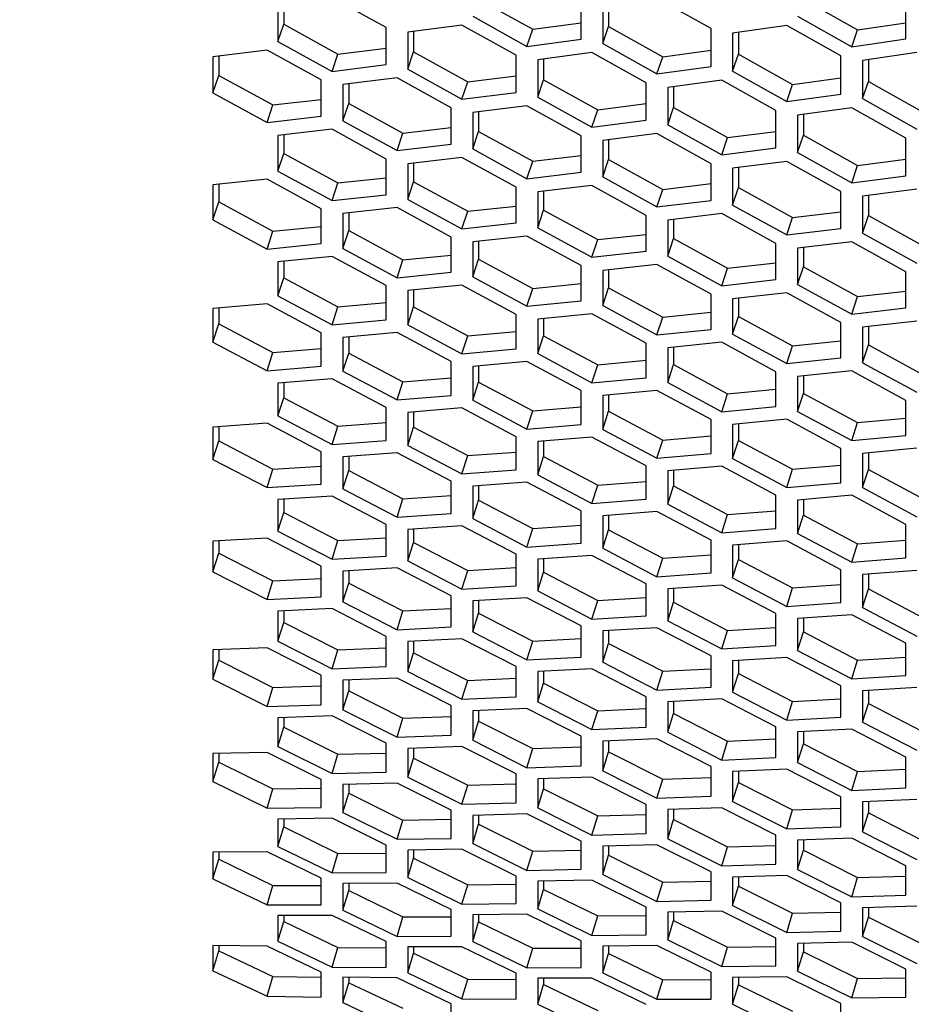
# Model space of a CAD drawing. Header units: millimetres. Extents: x 0 to 420, y 0 to 297.
# Tile 230 of 256: x 237.41 to 241.39, y 180.93 to 185.32. Entities that reach past the tile are written whole.
import ezdxf

# ---------------------------------------------------------------- set-up
doc = ezdxf.new("R2010")
doc.units = ezdxf.units.MM
doc.header["$LTSCALE"] = 23.1
doc.layers.get('0').update_dxf_attribs({"linetype": 'CONTINUOUS'})
doc.layers.add('DIM_PILOTEES', color=7, linetype='CONTINUOUS')
doc.styles.get("Standard").update_dxf_attribs({"font": 'txt', "width": 0.7})
doc.dimstyles.new('DIMSTYLE_1', dxfattribs={"dimtxt": 2.5, "dimasz": 3.5, "dimexe": 2, "dimexo": 0, "dimtad": 1, "dimdec": 0, "dimlfac": 10, "dimdsep": 46, "dimtxsty": 'Standard', "dimblk": '_FILLED', "dimblk1": '_FILLED', "dimblk2": '_FILLED', "dimcen": 0.09, "dimazin": 2, "dimtp": 1.2, "dimtm": 1.2, "dimtfac": 1, "dimtdec": 0, "dimtofl": 0, "dimtmove": 0, "dimatfit": 3, "dimldrblk": '_FILLED', "dimfxl": 0, "dimtolj": 1, "dimarcsym": 0})

# ---------------------------------------------------------------- blocks, each defined once
blk = doc.blocks.new('_FILLED')
at = {"color": 0, "linetype": 'ByBlock'}
blk.add_solid([(0, 0), (-1, 0.1429), (-1, -0.1429)], dxfattribs=at)
blk = doc.blocks.new('*D1')
at = {"layer": 'DIM_PILOTEES', "color": 2, "linetype": 'Continuous'}
for p, q in [((273.9153, 254.2086), (213.2201, 254.2086)), ((215.2201, 254.2086), (215.2201, 191.8279)), ((215.2201, 129.4471), (215.2201, 191.8279)), ((273.9407, 129.4471), (213.2201, 129.4471))]:
    blk.add_line(p, q, dxfattribs=at)
at = {"layer": 'DIM_PILOTEES', "color": 2, "linetype": 'Continuous', "xscale": 3.5, "yscale": 3.5, "zscale": 3.5}
for p, rotation in [((215.2201, 254.2086), 90), ((215.2201, 129.4471), 270)]:
    blk.add_blockref('_FILLED', p, dxfattribs=dict(at, rotation=rotation))
at = {"layer": 'DIM_PILOTEES', "color": 2, "linetype": 'Continuous', "insert": (212.0951, 191.6644), "char_height": 2.5, "width": 10.982143, "attachment_point": 2, "rotation": 90, "line_spacing_factor": 0.9}
blk.add_mtext('{\\ftxt;\\W0.0001;\\H0.0001;\\~}{\\ftxt;\\W2.9285714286;\\H2.5; }{\\ftxt;\\W0.0001;\\H0.0001;\\~}', dxfattribs=at)

msp = doc.modelspace()

# ---------------------------------------------------------------- linework, layer by layer
at = {"color": 3, "linetype": 'Continuous'}
for p, q in [((239.048, 185.2857), (238.8065, 185.4199)), ((240.4969, 185.2815), (240.2554, 185.4176)), ((241.3662, 185.2362), (241.3662, 185.4096)), ((238.565, 185.3884), (238.565, 185.2241)), ((239.9173, 185.2347), (239.9173, 185.4035)), ((240.0139, 185.3832), (240.0139, 185.2143)), ((239.4344, 185.337), (239.6758, 185.2022)), ((240.8832, 185.3373), (241.1247, 185.2008)), ((239.048, 185.1208), (239.048, 185.2857)), ((239.3861, 185.2971), (239.1446, 185.2652)), ((239.6275, 185.1625), (239.3861, 185.2971)), ((240.4969, 185.112), (240.4969, 185.2815)), ((240.8349, 185.2959), (240.5935, 185.2612)), ((241.0764, 185.1596), (240.8349, 185.2959)), ((239.1446, 185.2652), (239.1446, 185.1002)), ((239.6758, 185.2022), (239.9173, 185.2347)), ((240.5935, 185.2612), (240.5935, 185.0916)), ((241.1247, 185.2008), (241.3662, 185.2362)), ((238.565, 185.2241), (238.8065, 185.0908)), ((240.0139, 185.2143), (240.2554, 185.0792)), ((238.5167, 185.1855), (238.2752, 185.1561)), ((238.2752, 185.1561), (238.2752, 184.995)), ((238.7582, 185.0523), (238.5167, 185.1855)), ((239.6275, 184.9969), (239.6275, 185.1625)), ((239.9656, 185.1742), (239.7241, 185.1419)), ((240.2071, 185.0392), (239.9656, 185.1742)), ((241.0764, 184.9894), (241.0764, 185.1596)), ((241.4145, 185.1743), (241.173, 185.1392)), ((238.8065, 185.0908), (239.048, 185.1208)), ((239.1446, 185.1002), (239.3861, 184.9665)), ((239.7241, 185.1419), (239.7241, 184.9762)), ((240.2554, 185.0792), (240.4969, 185.112)), ((241.173, 185.1392), (241.173, 184.9689)), ((239.0963, 185.0613), (238.8548, 185.0316)), ((239.3378, 184.9278), (239.0963, 185.0613)), ((240.5935, 185.0916), (240.8349, 184.9561)), ((238.7582, 184.8907), (238.7582, 185.0523)), ((238.8548, 185.0316), (238.8548, 184.8698)), ((240.2071, 184.873), (240.2071, 185.0392)), ((240.5452, 185.0513), (240.3037, 185.0187)), ((240.3037, 185.0187), (240.3037, 184.8523)), ((240.7866, 184.916), (240.5452, 185.0513)), ((238.2752, 184.995), (238.5167, 184.8628)), ((239.3861, 184.9665), (239.6275, 184.9969)), ((239.7241, 184.9762), (239.9656, 184.8422)), ((240.8349, 184.9561), (241.0764, 184.9894)), ((241.173, 184.9689), (241.4145, 184.8331)), ((239.3378, 184.7655), (239.3378, 184.9278)), ((239.6758, 184.9372), (239.4344, 184.9071)), ((239.9173, 184.8034), (239.6758, 184.9372)), ((241.1247, 184.9284), (240.8832, 184.8954)), ((241.3662, 184.7927), (241.1247, 184.9284)), ((238.5167, 184.8628), (238.7582, 184.8907)), ((239.4344, 184.9071), (239.4344, 184.7447)), ((240.7866, 184.749), (240.7866, 184.916)), ((240.8832, 184.8954), (240.8832, 184.7284)), ((238.8548, 184.8698), (239.0963, 184.7373)), ((239.9656, 184.8422), (240.2071, 184.873)), ((240.3037, 184.8523), (240.5452, 184.7179)), ((238.8065, 184.8321), (238.565, 184.8044)), ((238.565, 184.8044), (238.565, 184.6459)), ((239.048, 184.6997), (238.8065, 184.8321)), ((239.9173, 184.6404), (239.9173, 184.8034)), ((240.2554, 184.8131), (240.0139, 184.7826)), ((240.4969, 184.6789), (240.2554, 184.8131)), ((241.3662, 184.6251), (241.3662, 184.7927)), ((239.0963, 184.7373), (239.3378, 184.7655)), ((240.0139, 184.7826), (240.0139, 184.6195)), ((240.5452, 184.7179), (240.7866, 184.749)), ((239.3861, 184.7067), (239.1446, 184.6787)), ((239.6275, 184.574), (239.3861, 184.7067)), ((239.4344, 184.7447), (239.6758, 184.6118)), ((240.8832, 184.7284), (241.1247, 184.5937)), ((239.048, 184.5406), (239.048, 184.6997)), ((239.1446, 184.6787), (239.1446, 184.5196)), ((240.4969, 184.5152), (240.4969, 184.6789)), ((240.8349, 184.6889), (240.5935, 184.6581)), ((241.0764, 184.5544), (240.8349, 184.6889)), ((238.565, 184.6459), (238.8065, 184.5145)), ((239.6758, 184.6118), (239.9173, 184.6404)), ((240.0139, 184.6195), (240.2554, 184.4863)), ((240.5935, 184.6581), (240.5935, 184.4943)), ((241.1247, 184.5937), (241.3662, 184.6251)), ((238.5167, 184.6093), (238.2752, 184.5838)), ((238.2752, 184.5838), (238.2752, 184.4285)), ((238.7582, 184.478), (238.5167, 184.6093)), ((239.6275, 184.4143), (239.6275, 184.574)), ((239.9656, 184.5813), (239.7241, 184.553)), ((240.2071, 184.4483), (239.9656, 184.5813)), ((238.8065, 184.5145), (239.048, 184.5406)), ((239.7241, 184.553), (239.7241, 184.3932)), ((241.0764, 184.39), (241.0764, 184.5544)), ((241.4145, 184.5648), (241.173, 184.5336)), ((241.173, 184.5336), (241.173, 184.3692)), ((239.1446, 184.5196), (239.3861, 184.3878)), ((240.2554, 184.4863), (240.4969, 184.5152)), ((240.5935, 184.4943), (240.8349, 184.3607)), ((238.7582, 184.3222), (238.7582, 184.478)), ((239.0963, 184.4827), (238.8548, 184.4569)), ((238.8548, 184.4569), (238.8548, 184.301)), ((239.3378, 184.3511), (239.0963, 184.4827)), ((240.2071, 184.2879), (240.2071, 184.4483)), ((240.5452, 184.456), (240.3037, 184.4273)), ((240.7866, 184.3226), (240.5452, 184.456)), ((238.2752, 184.4285), (238.5167, 184.2982)), ((239.3861, 184.3878), (239.6275, 184.4143)), ((240.3037, 184.4273), (240.3037, 184.2668)), ((239.6758, 184.3561), (239.4344, 184.33)), ((239.9173, 184.2242), (239.6758, 184.3561)), ((239.7241, 184.3932), (239.9656, 184.2611)), ((240.8349, 184.3607), (241.0764, 184.39)), ((241.173, 184.3692), (241.4145, 184.2352)), ((238.5167, 184.2982), (238.7582, 184.3222)), ((239.3378, 184.1947), (239.3378, 184.3511)), ((239.4344, 184.33), (239.4344, 184.1734)), ((240.7866, 184.1615), (240.7866, 184.3226)), ((241.1247, 184.3306), (240.8832, 184.3016)), ((241.3662, 184.1969), (241.1247, 184.3306)), ((238.8065, 184.2652), (238.565, 184.2415)), ((239.048, 184.1347), (238.8065, 184.2652)), ((238.8548, 184.301), (239.0963, 184.1703)), ((239.9656, 184.2611), (240.2071, 184.2879)), ((240.3037, 184.2668), (240.5452, 184.1344)), ((240.8832, 184.3016), (240.8832, 184.1404)), ((238.565, 184.2415), (238.565, 184.0889)), ((239.9173, 184.0671), (239.9173, 184.2242)), ((240.2554, 184.2295), (240.0139, 184.203)), ((240.4969, 184.0973), (240.2554, 184.2295)), ((239.0963, 184.1703), (239.3378, 184.1947)), ((240.0139, 184.203), (240.0139, 184.0458)), ((241.3662, 184.0351), (241.3662, 184.1969)), ((239.048, 183.9816), (239.048, 184.1347)), ((239.3861, 184.1374), (239.1446, 184.1134)), ((239.6275, 184.0067), (239.3861, 184.1374)), ((239.4344, 184.1734), (239.6758, 184.0425)), ((240.5452, 184.1344), (240.7866, 184.1615)), ((240.8832, 184.1404), (241.1247, 184.0077)), ((238.565, 184.0889), (238.8065, 183.9594)), ((239.1446, 184.1134), (239.1446, 183.9601)), ((240.4969, 183.9395), (240.4969, 184.0973)), ((240.8349, 184.103), (240.5935, 184.0761)), ((241.0764, 183.9704), (240.8349, 184.103)), ((238.5167, 184.0542), (238.2752, 184.0326)), ((238.7582, 183.9249), (238.5167, 184.0542)), ((239.6758, 184.0425), (239.9173, 184.0671)), ((240.0139, 184.0458), (240.2554, 183.9146)), ((240.5935, 184.0761), (240.5935, 183.9183)), ((238.2752, 184.0326), (238.2752, 183.8833)), ((239.6275, 183.8529), (239.6275, 184.0067)), ((239.9656, 184.0096), (239.7241, 183.9853)), ((240.2071, 183.8786), (239.9656, 184.0096)), ((241.1247, 184.0077), (241.3662, 184.0351)), ((238.8065, 183.9594), (239.048, 183.9816)), ((239.1446, 183.9601), (239.3861, 183.8304)), ((239.7241, 183.9853), (239.7241, 183.8314)), ((241.0764, 183.812), (241.0764, 183.9704)), ((241.4145, 183.9764), (241.173, 183.9492)), ((238.7582, 183.7751), (238.7582, 183.9249)), ((239.0963, 183.9252), (238.8548, 183.9034)), ((239.3378, 183.7957), (239.0963, 183.9252)), ((240.2554, 183.9146), (240.4969, 183.9395)), ((240.5935, 183.9183), (240.8349, 183.7867)), ((241.173, 183.9492), (241.173, 183.7907)), ((238.2752, 183.8833), (238.5167, 183.755)), ((238.8548, 183.9034), (238.8548, 183.7534)), ((240.2071, 183.7241), (240.2071, 183.8786)), ((240.5452, 183.8819), (240.3037, 183.8572)), ((240.7866, 183.7505), (240.5452, 183.8819)), ((239.3861, 183.8304), (239.6275, 183.8529)), ((239.7241, 183.8314), (239.9656, 183.7013)), ((240.3037, 183.8572), (240.3037, 183.7027)), ((239.3378, 183.6452), (239.3378, 183.7957)), ((239.6758, 183.7963), (239.4344, 183.7741)), ((239.9173, 183.6664), (239.6758, 183.7963)), ((240.8349, 183.7867), (241.0764, 183.812)), ((241.173, 183.7907), (241.4145, 183.6588)), ((238.5167, 183.755), (238.7582, 183.7751)), ((238.8548, 183.7534), (239.0963, 183.6249)), ((239.4344, 183.7741), (239.4344, 183.6236)), ((240.7866, 183.5954), (240.7866, 183.7505)), ((241.1247, 183.7541), (240.8832, 183.7291)), ((241.3662, 183.6224), (241.1247, 183.7541)), ((238.8065, 183.7196), (238.565, 183.6999)), ((238.565, 183.6999), (238.565, 183.5533)), ((239.048, 183.5912), (238.8065, 183.7196)), ((239.9656, 183.7013), (240.2071, 183.7241)), ((240.3037, 183.7027), (240.5452, 183.5723)), ((240.8832, 183.7291), (240.8832, 183.574)), ((239.9173, 183.5153), (239.9173, 183.6664)), ((240.2554, 183.6674), (240.0139, 183.6449)), ((240.4969, 183.5372), (240.2554, 183.6674)), ((239.0963, 183.6249), (239.3378, 183.6452)), ((239.4344, 183.6236), (239.6758, 183.4947)), ((240.0139, 183.6449), (240.0139, 183.4937)), ((241.3662, 183.4667), (241.3662, 183.6224)), ((239.048, 183.4441), (239.048, 183.5912)), ((239.3861, 183.5896), (239.1446, 183.5695)), ((239.1446, 183.5695), (239.1446, 183.4223)), ((239.6275, 183.4609), (239.3861, 183.5896)), ((240.5452, 183.5723), (240.7866, 183.5954)), ((240.8832, 183.574), (241.1247, 183.4432)), ((238.5167, 183.5206), (238.2752, 183.503)), ((238.7582, 183.3934), (238.5167, 183.5206)), ((238.565, 183.5533), (238.8065, 183.4259)), ((240.4969, 183.3855), (240.4969, 183.5372)), ((240.8349, 183.5385), (240.5935, 183.5157)), ((241.0764, 183.408), (240.8349, 183.5385)), ((238.2752, 183.503), (238.2752, 183.3597)), ((239.6758, 183.4947), (239.9173, 183.5153)), ((240.0139, 183.4937), (240.2554, 183.3645)), ((240.5935, 183.5157), (240.5935, 183.3638)), ((238.8065, 183.4259), (239.048, 183.4441)), ((239.6275, 183.3132), (239.6275, 183.4609)), ((239.9656, 183.4595), (239.7241, 183.4392)), ((239.7241, 183.4392), (239.7241, 183.2913)), ((240.2071, 183.3305), (239.9656, 183.4595)), ((241.1247, 183.4432), (241.3662, 183.4667)), ((238.7582, 183.2497), (238.7582, 183.3934)), ((239.0963, 183.3894), (238.8548, 183.3715)), ((239.3378, 183.2619), (239.0963, 183.3894)), ((239.1446, 183.4223), (239.3861, 183.2946)), ((240.2554, 183.3645), (240.4969, 183.3855)), ((241.0764, 183.2556), (241.0764, 183.408)), ((241.4145, 183.4096), (241.173, 183.3864)), ((241.173, 183.3864), (241.173, 183.234)), ((238.2752, 183.3597), (238.5167, 183.2336)), ((238.8548, 183.3715), (238.8548, 183.2276)), ((240.5935, 183.3638), (240.8349, 183.2343)), ((239.3861, 183.2946), (239.6275, 183.3132)), ((240.2071, 183.1822), (240.2071, 183.3305)), ((240.5452, 183.3295), (240.3037, 183.3088)), ((240.3037, 183.3088), (240.3037, 183.1603)), ((240.7866, 183.2001), (240.5452, 183.3295)), ((239.3378, 183.1176), (239.3378, 183.2619)), ((239.6758, 183.2582), (239.4344, 183.24)), ((239.9173, 183.1305), (239.6758, 183.2582)), ((239.7241, 183.2913), (239.9656, 183.1633)), ((240.8349, 183.2343), (241.0764, 183.2556)), ((238.5167, 183.2336), (238.7582, 183.2497)), ((238.8548, 183.2276), (239.0963, 183.1012)), ((239.4344, 183.24), (239.4344, 183.0956)), ((241.173, 183.234), (241.4145, 183.1041)), ((238.8065, 183.1958), (238.565, 183.1801)), ((238.565, 183.1801), (238.565, 183.0396)), ((239.048, 183.0696), (238.8065, 183.1958)), ((239.9656, 183.1633), (240.2071, 183.1822)), ((240.7866, 183.0512), (240.7866, 183.2001)), ((241.1247, 183.1994), (240.8832, 183.1784)), ((240.8832, 183.1784), (240.8832, 183.0293)), ((241.3662, 183.0698), (241.1247, 183.1994)), ((239.9173, 182.9855), (239.9173, 183.1305)), ((240.2554, 183.1271), (240.0139, 183.1085)), ((240.4969, 182.999), (240.2554, 183.1271)), ((240.3037, 183.1603), (240.5452, 183.032)), ((239.0963, 183.1012), (239.3378, 183.1176)), ((239.4344, 183.0956), (239.6758, 182.9688)), ((240.0139, 183.1085), (240.0139, 182.9635)), ((238.565, 183.0396), (238.8065, 182.9144)), ((239.048, 182.9286), (239.048, 183.0696)), ((239.3861, 183.0636), (239.1446, 183.0475)), ((239.1446, 183.0475), (239.1446, 182.9064)), ((239.6275, 182.937), (239.3861, 183.0636)), ((240.5452, 183.032), (240.7866, 183.0512)), ((241.3662, 182.9202), (241.3662, 183.0698)), ((238.5167, 183.0089), (238.2752, 182.9953)), ((238.2752, 182.9953), (238.2752, 182.8582)), ((238.7582, 182.8839), (238.5167, 183.0089)), ((240.4969, 182.8534), (240.4969, 182.999)), ((240.8349, 182.9959), (240.5935, 182.9771)), ((241.0764, 182.8675), (240.8349, 182.9959)), ((240.8832, 183.0293), (241.1247, 182.9007)), ((239.6758, 182.9688), (239.9173, 182.9855)), ((240.0139, 182.9635), (240.2554, 182.8364)), ((240.5935, 182.9771), (240.5935, 182.8314)), ((238.8065, 182.9144), (239.048, 182.9286)), ((239.1446, 182.9064), (239.3861, 182.7809)), ((239.6275, 182.7955), (239.6275, 182.937)), ((239.9656, 182.9313), (239.7241, 182.9149)), ((239.7241, 182.9149), (239.7241, 182.7733)), ((240.2071, 182.8045), (239.9656, 182.9313)), ((241.1247, 182.9007), (241.3662, 182.9202)), ((238.2752, 182.8582), (238.5167, 182.7342)), ((238.7582, 182.7463), (238.7582, 182.8839)), ((239.0963, 182.8756), (238.8548, 182.8616)), ((238.8548, 182.8616), (238.8548, 182.724)), ((239.3378, 182.7503), (239.0963, 182.8756)), ((241.0764, 182.7213), (241.0764, 182.8675)), ((241.4145, 182.8647), (241.173, 182.8456)), ((240.2554, 182.8364), (240.4969, 182.8534)), ((240.5935, 182.8314), (240.8349, 182.704)), ((241.173, 182.8456), (241.173, 182.6993)), ((239.3861, 182.7809), (239.6275, 182.7955)), ((239.7241, 182.7733), (239.9656, 182.6475)), ((240.2071, 182.6623), (240.2071, 182.8045)), ((240.5452, 182.7991), (240.3037, 182.7824)), ((240.3037, 182.7824), (240.3037, 182.6401)), ((240.7866, 182.6719), (240.5452, 182.7991)), ((238.5167, 182.7342), (238.7582, 182.7463)), ((239.3378, 182.6121), (239.3378, 182.7503)), ((239.6758, 182.7422), (239.4344, 182.728)), ((239.4344, 182.728), (239.4344, 182.5897)), ((239.9173, 182.6166), (239.6758, 182.7422)), ((238.8065, 182.6942), (238.565, 182.6824)), ((238.565, 182.6824), (238.565, 182.5481)), ((239.048, 182.5702), (238.8065, 182.6942)), ((238.8548, 182.724), (239.0963, 182.5997)), ((240.8349, 182.704), (241.0764, 182.7213)), ((241.173, 182.6993), (241.4145, 182.5717)), ((239.9656, 182.6475), (240.2071, 182.6623)), ((240.3037, 182.6401), (240.5452, 182.514)), ((240.7866, 182.5292), (240.7866, 182.6719)), ((241.1247, 182.6668), (240.8832, 182.6498)), ((240.8832, 182.6498), (240.8832, 182.507)), ((241.3662, 182.5393), (241.1247, 182.6668)), ((239.0963, 182.5997), (239.3378, 182.6121)), ((239.9173, 182.4779), (239.9173, 182.6166)), ((240.2554, 182.6089), (240.0139, 182.5944)), ((240.0139, 182.5944), (240.0139, 182.4555)), ((240.4969, 182.483), (240.2554, 182.6089)), ((239.048, 182.4354), (239.048, 182.5702)), ((239.3861, 182.5598), (239.1446, 182.5477)), ((239.6275, 182.4355), (239.3861, 182.5598)), ((239.4344, 182.5897), (239.6758, 182.4652)), ((238.5167, 182.5195), (238.2752, 182.5098)), ((238.2752, 182.5098), (238.2752, 182.3789)), ((238.7582, 182.3967), (238.5167, 182.5195)), ((238.565, 182.5481), (238.8065, 182.4252)), ((239.1446, 182.5477), (239.1446, 182.4129)), ((240.5452, 182.514), (240.7866, 182.5292)), ((240.8832, 182.507), (241.1247, 182.3806)), ((241.3662, 182.396), (241.3662, 182.5393)), ((239.6758, 182.4652), (239.9173, 182.4779)), ((240.4969, 182.3437), (240.4969, 182.483)), ((240.8349, 182.4756), (240.5935, 182.4608)), ((241.0764, 182.3494), (240.8349, 182.4756)), ((238.8065, 182.4252), (239.048, 182.4354)), ((239.6275, 182.3002), (239.6275, 182.4355)), ((239.9656, 182.4254), (239.7241, 182.4131)), ((240.2071, 182.3008), (239.9656, 182.4254)), ((240.0139, 182.4555), (240.2554, 182.3307)), ((240.5935, 182.4608), (240.5935, 182.3213)), ((238.2752, 182.3789), (238.5167, 182.2573)), ((238.7582, 182.2654), (238.7582, 182.3967)), ((239.0963, 182.3841), (238.8548, 182.3741)), ((239.3378, 182.2611), (239.0963, 182.3841)), ((239.1446, 182.4129), (239.3861, 182.2897)), ((239.7241, 182.4131), (239.7241, 182.2777)), ((241.1247, 182.3806), (241.3662, 182.396)), ((238.8548, 182.3741), (238.8548, 182.2427)), ((240.2554, 182.3307), (240.4969, 182.3437)), ((241.0764, 182.2095), (241.0764, 182.3494)), ((241.4145, 182.3422), (241.173, 182.3271)), ((239.3861, 182.2897), (239.6275, 182.3002)), ((240.2071, 182.165), (240.2071, 182.3008)), ((240.5452, 182.2911), (240.3037, 182.2784)), ((240.7866, 182.1662), (240.5452, 182.2911)), ((240.5935, 182.3213), (240.8349, 182.1962)), ((241.173, 182.3271), (241.173, 182.1871)), ((238.5167, 182.2573), (238.7582, 182.2654)), ((239.3378, 182.1292), (239.3378, 182.2611)), ((239.6758, 182.2487), (239.4344, 182.2384)), ((239.9173, 182.1254), (239.6758, 182.2487)), ((239.7241, 182.2777), (239.9656, 182.1542)), ((240.3037, 182.2784), (240.3037, 182.1424)), ((238.8065, 182.215), (238.565, 182.2072)), ((238.565, 182.2072), (238.565, 182.0792)), ((239.048, 182.0933), (238.8065, 182.215)), ((238.8548, 182.2427), (239.0963, 182.1208)), ((239.4344, 182.2384), (239.4344, 182.1065)), ((240.8349, 182.1962), (241.0764, 182.2095)), ((239.9656, 182.1542), (240.2071, 182.165)), ((240.7866, 182.0297), (240.7866, 182.1662)), ((241.1247, 182.1567), (240.8832, 182.1437)), ((241.3662, 182.0315), (241.1247, 182.1567)), ((241.173, 182.1871), (241.4145, 182.0618)), ((239.0963, 182.1208), (239.3378, 182.1292)), ((239.9173, 181.993), (239.9173, 182.1254)), ((240.2554, 182.1133), (240.0139, 182.1028)), ((240.4969, 181.9897), (240.2554, 182.1133)), ((240.3037, 182.1424), (240.5452, 182.0186)), ((240.8832, 182.1437), (240.8832, 182.0072)), ((238.565, 182.0792), (238.8065, 181.9586)), ((239.048, 181.9649), (239.048, 182.0933)), ((239.3861, 182.0786), (239.1446, 182.0705)), ((239.1446, 182.0705), (239.1446, 181.942)), ((239.6275, 181.9566), (239.3861, 182.0786)), ((239.4344, 182.1065), (239.6758, 181.9843)), ((240.0139, 182.1028), (240.0139, 181.9702)), ((238.5167, 182.0526), (238.2752, 182.0469)), ((238.2752, 182.0469), (238.2752, 181.9224)), ((238.7582, 181.9322), (238.5167, 182.0526)), ((240.5452, 182.0186), (240.7866, 182.0297)), ((241.3662, 181.8945), (241.3662, 182.0315)), ((239.6758, 181.9843), (239.9173, 181.993)), ((240.4969, 181.8567), (240.4969, 181.9897)), ((240.8832, 182.0072), (241.1247, 181.8831)), ((238.8065, 181.9586), (239.048, 181.9649)), ((239.1446, 181.942), (239.3861, 181.8211)), ((239.6275, 181.8277), (239.6275, 181.9566)), ((239.9656, 181.9422), (239.7241, 181.9339)), ((240.2071, 181.82), (239.9656, 181.9422)), ((240.0139, 181.9702), (240.2554, 181.8478)), ((240.8349, 181.9779), (240.5935, 181.9671)), ((240.5935, 181.9671), (240.5935, 181.834)), ((241.0764, 181.854), (240.8349, 181.9779)), ((238.2752, 181.9224), (238.5167, 181.8032)), ((238.7582, 181.8073), (238.7582, 181.9322)), ((239.0963, 181.9153), (238.8548, 181.9093)), ((238.8548, 181.9093), (238.8548, 181.7843)), ((239.3378, 181.7946), (239.0963, 181.9153)), ((239.7241, 181.9339), (239.7241, 181.8048)), ((241.1247, 181.8831), (241.3662, 181.8945)), ((240.2554, 181.8478), (240.4969, 181.8567)), ((241.0764, 181.7205), (241.0764, 181.854)), ((238.5167, 181.8032), (238.7582, 181.8073)), ((239.3861, 181.8211), (239.6275, 181.8277)), ((239.7241, 181.8048), (239.9656, 181.6837)), ((240.2071, 181.6905), (240.2071, 181.82)), ((240.5452, 181.8058), (240.3037, 181.7972)), ((240.7866, 181.6833), (240.5452, 181.8058)), ((240.5935, 181.834), (240.8349, 181.7113)), ((241.4145, 181.8425), (241.173, 181.8314)), ((241.173, 181.8314), (241.173, 181.6978)), ((238.8548, 181.7843), (239.0963, 181.6647)), ((239.3378, 181.6691), (239.3378, 181.7946)), ((239.6758, 181.7779), (239.4344, 181.7717)), ((239.4344, 181.7717), (239.4344, 181.6461)), ((239.9173, 181.657), (239.6758, 181.7779)), ((240.3037, 181.7972), (240.3037, 181.6676)), ((238.8065, 181.7586), (238.565, 181.7548)), ((238.565, 181.7548), (238.565, 181.6332)), ((239.048, 181.6393), (238.8065, 181.7586)), ((240.8349, 181.7113), (241.0764, 181.7205)), ((239.9656, 181.6837), (240.2071, 181.6905)), ((240.7866, 181.5533), (240.7866, 181.6833)), ((241.173, 181.6978), (241.4145, 181.5748)), ((238.565, 181.6332), (238.8065, 181.5151)), ((239.048, 181.5173), (239.048, 181.6393)), ((239.0963, 181.6647), (239.3378, 181.6691)), ((239.4344, 181.6461), (239.6758, 181.5263)), ((239.9173, 181.531), (239.9173, 181.657)), ((240.2554, 181.6405), (240.0139, 181.634)), ((240.0139, 181.634), (240.0139, 181.5079)), ((240.4969, 181.5193), (240.2554, 181.6405)), ((240.3037, 181.6676), (240.5452, 181.5462)), ((241.1247, 181.6694), (240.8832, 181.6605)), ((240.8832, 181.6605), (240.8832, 181.5304)), ((241.3662, 181.5466), (241.1247, 181.6694)), ((238.5167, 181.6087), (238.2752, 181.607)), ((238.2752, 181.607), (238.2752, 181.4889)), ((238.7582, 181.4908), (238.5167, 181.6087)), ((239.3861, 181.6203), (239.1446, 181.6162)), ((239.1446, 181.6162), (239.1446, 181.4942)), ((239.6275, 181.5008), (239.3861, 181.6203)), ((240.5452, 181.5462), (240.7866, 181.5533)), ((241.3662, 181.416), (241.3662, 181.5466)), ((238.8065, 181.5151), (239.048, 181.5173)), ((239.6275, 181.3782), (239.6275, 181.5008)), ((239.6758, 181.5263), (239.9173, 181.531)), ((240.0139, 181.5079), (240.2554, 181.3879)), ((240.4969, 181.3928), (240.4969, 181.5193)), ((240.8349, 181.5032), (240.5935, 181.4964)), ((240.5935, 181.4964), (240.5935, 181.3698)), ((241.0764, 181.3817), (240.8349, 181.5032)), ((240.8832, 181.5304), (241.1247, 181.4087)), ((238.2752, 181.4889), (238.5167, 181.3721)), ((238.7582, 181.3723), (238.7582, 181.4908)), ((239.0963, 181.4695), (238.8548, 181.4675)), ((238.8548, 181.4675), (238.8548, 181.3489)), ((239.3378, 181.3513), (239.0963, 181.4695)), ((239.1446, 181.4942), (239.3861, 181.3757)), ((239.9656, 181.482), (239.7241, 181.4777)), ((239.7241, 181.4777), (239.7241, 181.3551)), ((240.2071, 181.3622), (239.9656, 181.482)), ((241.1247, 181.4087), (241.3662, 181.416)), ((238.5167, 181.3721), (238.7582, 181.3723)), ((239.3861, 181.3757), (239.6275, 181.3782)), ((240.2554, 181.3879), (240.4969, 181.3928)), ((240.5935, 181.3698), (240.8349, 181.2495)), ((241.0764, 181.2546), (241.0764, 181.3817)), ((241.4145, 181.3658), (241.173, 181.3588)), ((238.8065, 181.3254), (238.565, 181.3256)), ((238.565, 181.3256), (238.565, 181.2105)), ((239.048, 181.2086), (238.8065, 181.3254)), ((238.8548, 181.3489), (239.0963, 181.2319)), ((239.3378, 181.2323), (239.3378, 181.3513)), ((239.6758, 181.3302), (239.4344, 181.328)), ((239.4344, 181.328), (239.4344, 181.2089)), ((239.9173, 181.2118), (239.6758, 181.3302)), ((239.7241, 181.3551), (239.9656, 181.2364)), ((240.2071, 181.2392), (240.2071, 181.3622)), ((240.5452, 181.3437), (240.3037, 181.3391)), ((240.3037, 181.3391), (240.3037, 181.216)), ((240.7866, 181.2236), (240.5452, 181.3437)), ((241.173, 181.3588), (241.173, 181.2316)), ((239.9656, 181.2364), (240.2071, 181.2392)), ((240.8349, 181.2495), (241.0764, 181.2546)), ((238.5167, 181.1881), (238.2752, 181.1904)), ((238.2752, 181.1904), (238.2752, 181.0788)), ((238.565, 181.2105), (238.8065, 181.0948)), ((239.048, 181.0931), (239.048, 181.2086)), ((239.0963, 181.2319), (239.3378, 181.2323)), ((239.4344, 181.2089), (239.6758, 181.0917)), ((239.9173, 181.0923), (239.9173, 181.2118)), ((240.2554, 181.191), (240.0139, 181.1885)), ((240.4969, 181.0723), (240.2554, 181.191)), ((240.3037, 181.216), (240.5452, 181.097)), ((240.7866, 181.1001), (240.7866, 181.2236)), ((241.1247, 181.2054), (240.8832, 181.2005)), ((240.8832, 181.2005), (240.8832, 181.0769)), ((241.3662, 181.085), (241.1247, 181.2054)), ((241.173, 181.2316), (241.4145, 181.1111)), ((238.7582, 181.0726), (238.5167, 181.1881)), ((239.3861, 181.1853), (239.1446, 181.1852)), ((239.1446, 181.1852), (239.1446, 181.0696)), ((239.6275, 181.0682), (239.3861, 181.1853)), ((240.0139, 181.1885), (240.0139, 181.069)), ((238.2752, 181.0788), (238.5167, 180.9645)), ((238.7582, 180.9607), (238.7582, 181.0726)), ((238.8065, 181.0948), (239.048, 181.0931)), ((239.1446, 181.0696), (239.3861, 180.9537)), ((239.6275, 180.9522), (239.6275, 181.0682)), ((239.6758, 181.0917), (239.9173, 181.0923)), ((240.0139, 181.069), (240.2554, 180.9514)), ((240.4969, 180.9523), (240.4969, 181.0723)), ((240.5452, 181.097), (240.7866, 181.1001)), ((240.8832, 181.0769), (241.1247, 180.9577)), ((241.3662, 180.961), (241.3662, 181.085)), ((239.0963, 181.047), (238.8548, 181.0491)), ((238.8548, 181.0491), (238.8548, 180.937)), ((239.3378, 180.9314), (239.0963, 181.047)), ((239.9656, 181.0451), (239.7241, 181.0448)), ((239.7241, 181.0448), (239.7241, 180.9287)), ((240.2071, 180.9278), (239.9656, 181.0451)), ((240.8349, 181.0518), (240.5935, 181.049)), ((240.5935, 181.049), (240.5935, 180.929)), ((241.0764, 180.9328), (240.8349, 181.0518)), ((238.5167, 180.9645), (238.7582, 180.9607)), ((238.8548, 180.937), (239.0963, 180.8226)), ((239.3378, 180.8189), (239.3378, 180.9314)), ((239.3861, 180.9537), (239.6275, 180.9522)), ((239.7241, 180.9287), (239.9656, 180.8126)), ((240.2554, 180.9514), (240.4969, 180.9523)), ((240.5935, 180.929), (240.8349, 180.8112)), ((241.0764, 180.8123), (241.0764, 180.9328)), ((241.1247, 180.9577), (241.3662, 180.961))]:
    msp.add_line(p, q, dxfattribs=at)
at = {"color": 7, "linetype": 'Continuous'}
for p, q in [((239.4602, 185.4133), (239.7017, 185.2787)), ((240.9091, 185.4129), (241.1506, 185.2765)), ((238.5909, 185.3918), (238.5909, 185.3012)), ((240.0398, 185.3868), (240.0398, 185.2906)), ((238.565, 185.2241), (238.5909, 185.3012)), ((238.5909, 185.3012), (238.8324, 185.1681)), ((239.6758, 185.2022), (239.7017, 185.2787)), ((239.7017, 185.2787), (239.9173, 185.3075)), ((240.0139, 185.2143), (240.0398, 185.2906)), ((240.0398, 185.2906), (240.2813, 185.1557)), ((241.1247, 185.2008), (241.1506, 185.2765)), ((241.1506, 185.2765), (241.3662, 185.3079)), ((239.1705, 185.2686), (239.1705, 185.1773)), ((240.6193, 185.2649), (240.6193, 185.1679)), ((238.8324, 185.1681), (239.048, 185.1947)), ((238.3011, 185.1592), (238.3011, 185.0729)), ((238.8065, 185.0908), (238.8324, 185.1681)), ((239.1446, 185.1002), (239.1705, 185.1773)), ((239.1705, 185.1773), (239.4119, 185.0438)), ((239.75, 185.1453), (239.75, 185.0533)), ((240.2554, 185.0792), (240.2813, 185.1557)), ((240.2813, 185.1557), (240.4969, 185.1848)), ((240.5935, 185.0916), (240.6193, 185.1679)), ((240.6193, 185.1679), (240.8608, 185.0327)), ((241.1989, 185.143), (241.1989, 185.0452)), ((238.2752, 184.995), (238.3011, 185.0729)), ((238.3011, 185.0729), (238.5426, 184.9408)), ((239.4119, 185.0438), (239.6275, 185.0707)), ((240.8608, 185.0327), (241.0764, 185.0621)), ((238.8807, 185.0347), (238.8807, 184.9477)), ((239.3861, 184.9665), (239.4119, 185.0438)), ((239.7241, 184.9762), (239.75, 185.0533)), ((239.75, 185.0533), (239.9915, 184.9195)), ((240.3296, 185.0221), (240.3296, 184.9294)), ((240.8349, 184.9561), (240.8608, 185.0327)), ((241.173, 184.9689), (241.1989, 185.0452)), ((241.1989, 185.0452), (241.4404, 184.9096)), ((238.5167, 184.8628), (238.5426, 184.9408)), ((238.5426, 184.9408), (238.7582, 184.9656)), ((238.8548, 184.8698), (238.8807, 184.9477)), ((238.8807, 184.9477), (239.1222, 184.8153)), ((239.9915, 184.9195), (240.2071, 184.9468)), ((240.3037, 184.8523), (240.3296, 184.9294)), ((240.3296, 184.9294), (240.571, 184.7952)), ((239.4602, 184.9103), (239.4602, 184.8225)), ((239.9656, 184.8422), (239.9915, 184.9195)), ((240.9091, 184.8989), (240.9091, 184.8055)), ((239.1222, 184.8153), (239.3378, 184.8404)), ((238.5909, 184.8074), (238.5909, 184.7246)), ((239.0963, 184.7373), (239.1222, 184.8153)), ((239.4344, 184.7447), (239.4602, 184.8225)), ((239.4602, 184.8225), (239.7017, 184.6898)), ((240.5452, 184.7179), (240.571, 184.7952)), ((240.571, 184.7952), (240.7866, 184.8228)), ((240.8832, 184.7284), (240.9091, 184.8055)), ((240.9091, 184.8055), (241.1506, 184.671)), ((240.0398, 184.7858), (240.0398, 184.6974)), ((238.565, 184.6459), (238.5909, 184.7246)), ((238.5909, 184.7246), (238.8324, 184.5933)), ((239.7017, 184.6898), (239.9173, 184.7151)), ((239.1705, 184.6817), (239.1705, 184.5982)), ((239.6758, 184.6118), (239.7017, 184.6898)), ((240.0139, 184.6195), (240.0398, 184.6974)), ((240.0398, 184.6974), (240.2813, 184.5643)), ((240.6193, 184.6614), (240.6193, 184.5722)), ((241.1247, 184.5937), (241.1506, 184.671)), ((241.1506, 184.671), (241.3662, 184.6988)), ((238.8324, 184.5933), (239.048, 184.6164)), ((238.3011, 184.5865), (238.3011, 184.5079)), ((238.8065, 184.5145), (238.8324, 184.5933)), ((239.1446, 184.5196), (239.1705, 184.5982)), ((239.1705, 184.5982), (239.4119, 184.4666)), ((240.2813, 184.5643), (240.4969, 184.5899)), ((240.5935, 184.4943), (240.6193, 184.5722)), ((240.6193, 184.5722), (240.8608, 184.4388)), ((239.75, 184.556), (239.75, 184.4718)), ((240.2554, 184.4863), (240.2813, 184.5643)), ((241.1989, 184.5369), (241.1989, 184.447)), ((238.2752, 184.4285), (238.3011, 184.5079)), ((238.3011, 184.5079), (238.5426, 184.3778)), ((239.4119, 184.4666), (239.6275, 184.49)), ((238.8807, 184.4596), (238.8807, 184.3803)), ((239.3861, 184.3878), (239.4119, 184.4666)), ((239.7241, 184.3932), (239.75, 184.4718)), ((239.75, 184.4718), (239.9915, 184.3399)), ((240.8608, 184.4388), (241.0764, 184.4647)), ((241.173, 184.3692), (241.1989, 184.447)), ((241.1989, 184.447), (241.4404, 184.3133)), ((238.5426, 184.3778), (238.7582, 184.399)), ((240.3296, 184.4304), (240.3296, 184.3454)), ((240.8349, 184.3607), (240.8608, 184.4388)), ((238.5167, 184.2982), (238.5426, 184.3778)), ((238.8548, 184.301), (238.8807, 184.3803)), ((238.8807, 184.3803), (239.1222, 184.2499)), ((239.9915, 184.3399), (240.2071, 184.3636)), ((239.4602, 184.3327), (239.4602, 184.2527)), ((239.9656, 184.2611), (239.9915, 184.3399)), ((240.3037, 184.2668), (240.3296, 184.3454)), ((240.3296, 184.3454), (240.571, 184.2132)), ((239.1222, 184.2499), (239.3378, 184.2714)), ((240.9091, 184.3047), (240.9091, 184.219)), ((238.5909, 184.244), (238.5909, 184.1689)), ((239.0963, 184.1703), (239.1222, 184.2499)), ((239.4344, 184.1734), (239.4602, 184.2527)), ((239.4602, 184.2527), (239.7017, 184.122)), ((240.571, 184.2132), (240.7866, 184.2372)), ((240.0398, 184.2059), (240.0398, 184.1252)), ((240.5452, 184.1344), (240.571, 184.2132)), ((240.8832, 184.1404), (240.9091, 184.219)), ((240.9091, 184.219), (241.1506, 184.0865)), ((238.565, 184.0889), (238.5909, 184.1689)), ((238.5909, 184.1689), (238.8324, 184.0397)), ((239.7017, 184.122), (239.9173, 184.1438)), ((239.1705, 184.1159), (239.1705, 184.0402)), ((239.6758, 184.0425), (239.7017, 184.122)), ((240.0139, 184.0458), (240.0398, 184.1252)), ((240.0398, 184.1252), (240.2813, 183.9941)), ((241.1506, 184.0865), (241.3662, 184.1108)), ((238.8324, 184.0397), (239.048, 184.0593)), ((240.6193, 184.079), (240.6193, 183.9976)), ((241.1247, 184.0077), (241.1506, 184.0865)), ((238.3011, 184.0349), (238.3011, 183.9641)), ((238.8065, 183.9594), (238.8324, 184.0397)), ((239.1446, 183.9601), (239.1705, 184.0402)), ((239.1705, 184.0402), (239.4119, 183.9106)), ((240.2813, 183.9941), (240.4969, 184.0162)), ((238.2752, 183.8833), (238.3011, 183.9641)), ((238.3011, 183.9641), (238.5426, 183.836)), ((239.75, 183.9879), (239.75, 183.9115)), ((240.2554, 183.9146), (240.2813, 183.9941)), ((240.5935, 183.9183), (240.6193, 183.9976)), ((240.6193, 183.9976), (240.8608, 183.8662)), ((239.4119, 183.9106), (239.6275, 183.9305)), ((241.1989, 183.9521), (241.1989, 183.8701)), ((238.8807, 183.9057), (238.8807, 183.8342)), ((239.3861, 183.8304), (239.4119, 183.9106)), ((239.7241, 183.8314), (239.75, 183.9115)), ((239.75, 183.9115), (239.9915, 183.7816)), ((240.8608, 183.8662), (241.0764, 183.8886)), ((241.173, 183.7907), (241.1989, 183.8701)), ((241.1989, 183.8701), (241.4404, 183.7383)), ((238.5167, 183.755), (238.5426, 183.836)), ((238.5426, 183.836), (238.7582, 183.8537)), ((238.8548, 183.7534), (238.8807, 183.8342)), ((238.8807, 183.8342), (239.1222, 183.7058)), ((240.3296, 183.8598), (240.3296, 183.7828)), ((240.8349, 183.7867), (240.8608, 183.8662)), ((239.9656, 183.7013), (239.9915, 183.7816)), ((239.9915, 183.7816), (240.2071, 183.8018)), ((240.3037, 183.7027), (240.3296, 183.7828)), ((240.3296, 183.7828), (240.571, 183.6525)), ((239.4602, 183.7765), (239.4602, 183.7044)), ((238.5909, 183.702), (238.5909, 183.6348)), ((239.0963, 183.6249), (239.1222, 183.7058)), ((239.1222, 183.7058), (239.3378, 183.7238)), ((239.4344, 183.6236), (239.4602, 183.7044)), ((239.4602, 183.7044), (239.7017, 183.5757)), ((240.9091, 183.7318), (240.9091, 183.654)), ((240.5452, 183.5723), (240.571, 183.6525)), ((240.571, 183.6525), (240.7866, 183.673)), ((240.8832, 183.574), (240.9091, 183.654)), ((240.9091, 183.654), (241.1506, 183.5235)), ((238.565, 183.5533), (238.5909, 183.6348)), ((238.5909, 183.6348), (238.8324, 183.5076)), ((240.0398, 183.6473), (240.0398, 183.5745)), ((239.1705, 183.5716), (239.1705, 183.5038)), ((239.6758, 183.4947), (239.7017, 183.5757)), ((239.7017, 183.5757), (239.9173, 183.5939)), ((240.0139, 183.4937), (240.0398, 183.5745)), ((240.0398, 183.5745), (240.2813, 183.4455)), ((238.8324, 183.5076), (239.048, 183.5237)), ((240.6193, 183.5181), (240.6193, 183.4446)), ((241.1247, 183.4432), (241.1506, 183.5235)), ((241.1506, 183.5235), (241.3662, 183.5442)), ((238.3011, 183.5048), (238.3011, 183.4419)), ((238.8065, 183.4259), (238.8324, 183.5076)), ((239.1446, 183.4223), (239.1705, 183.5038)), ((239.1705, 183.5038), (239.4119, 183.3763)), ((238.2752, 183.3597), (238.3011, 183.4419)), ((238.3011, 183.4419), (238.5426, 183.3159)), ((239.75, 183.4413), (239.75, 183.3728)), ((240.2554, 183.3645), (240.2813, 183.4455)), ((240.2813, 183.4455), (240.4969, 183.464)), ((240.5935, 183.3638), (240.6193, 183.4446)), ((240.6193, 183.4446), (240.8608, 183.3153)), ((239.4119, 183.3763), (239.6275, 183.3926)), ((241.1989, 183.3889), (241.1989, 183.3147)), ((238.8807, 183.3734), (238.8807, 183.3098)), ((239.3861, 183.2946), (239.4119, 183.3763)), ((239.7241, 183.2913), (239.75, 183.3728)), ((239.75, 183.3728), (239.9915, 183.245)), ((238.5167, 183.2336), (238.5426, 183.3159)), ((238.5426, 183.3159), (238.7582, 183.3301)), ((238.8548, 183.2276), (238.8807, 183.3098)), ((238.8807, 183.3098), (239.1222, 183.1835)), ((240.3296, 183.311), (240.3296, 183.2418)), ((240.8349, 183.2343), (240.8608, 183.3153)), ((240.8608, 183.3153), (241.0764, 183.3341)), ((241.173, 183.234), (241.1989, 183.3147)), ((241.1989, 183.3147), (241.4404, 183.1851)), ((239.9915, 183.245), (240.2071, 183.2616)), ((239.4602, 183.2419), (239.4602, 183.1777)), ((239.9656, 183.1633), (239.9915, 183.245)), ((240.3037, 183.1603), (240.3296, 183.2418)), ((240.3296, 183.2418), (240.571, 183.1137)), ((238.5909, 183.1817), (238.5909, 183.1224)), ((239.0963, 183.1012), (239.1222, 183.1835)), ((239.1222, 183.1835), (239.3378, 183.198)), ((239.4344, 183.0956), (239.4602, 183.1777)), ((239.4602, 183.1777), (239.7017, 183.0512)), ((240.9091, 183.1806), (240.9091, 183.1108)), ((238.565, 183.0396), (238.5909, 183.1224)), ((238.5909, 183.1224), (238.8324, 182.9974)), ((240.571, 183.1137), (240.7866, 183.1306)), ((240.0398, 183.1105), (240.0398, 183.0456)), ((240.5452, 183.032), (240.571, 183.1137)), ((240.8832, 183.0293), (240.9091, 183.1108)), ((240.9091, 183.1108), (241.1506, 182.9824)), ((239.1705, 183.0492), (239.1705, 182.9893)), ((239.6758, 182.9688), (239.7017, 183.0512)), ((239.7017, 183.0512), (239.9173, 183.0659)), ((240.0139, 182.9635), (240.0398, 183.0456)), ((240.0398, 183.0456), (240.2813, 182.9188)), ((238.3011, 182.9967), (238.3011, 182.9416)), ((238.8065, 182.9144), (238.8324, 182.9974)), ((238.8324, 182.9974), (239.048, 183.0099)), ((241.1506, 182.9824), (241.3662, 182.9996)), ((239.1446, 182.9064), (239.1705, 182.9893)), ((239.1705, 182.9893), (239.4119, 182.8639)), ((240.6193, 182.979), (240.6193, 182.9136)), ((241.1247, 182.9007), (241.1506, 182.9824)), ((238.2752, 182.8582), (238.3011, 182.9416)), ((238.3011, 182.9416), (238.5426, 182.8179)), ((239.75, 182.9167), (239.75, 182.8561)), ((240.2554, 182.8364), (240.2813, 182.9188)), ((240.2813, 182.9188), (240.4969, 182.9337)), ((240.5935, 182.8314), (240.6193, 182.9136)), ((240.6193, 182.9136), (240.8608, 182.7864)), ((238.8807, 182.8631), (238.8807, 182.8074)), ((239.3861, 182.7809), (239.4119, 182.8639)), ((239.4119, 182.8639), (239.6275, 182.8767)), ((238.5167, 182.7342), (238.5426, 182.8179)), ((238.5426, 182.8179), (238.7582, 182.8285)), ((239.7241, 182.7733), (239.75, 182.8561)), ((239.75, 182.8561), (239.9915, 182.7305)), ((241.1989, 182.8476), (241.1989, 182.7815)), ((238.8548, 182.724), (238.8807, 182.8074)), ((238.8807, 182.8074), (239.1222, 182.6834)), ((240.3296, 182.7841), (240.3296, 182.7229)), ((240.8349, 182.704), (240.8608, 182.7864)), ((240.8608, 182.7864), (241.0764, 182.8016)), ((241.173, 182.6993), (241.1989, 182.7815)), ((241.1989, 182.7815), (241.4404, 182.654)), ((239.4602, 182.7295), (239.4602, 182.6732)), ((239.9656, 182.6475), (239.9915, 182.7305)), ((239.9915, 182.7305), (240.2071, 182.7435)), ((238.5909, 182.6836), (238.5909, 182.6322)), ((239.0963, 182.5997), (239.1222, 182.6834)), ((239.1222, 182.6834), (239.3378, 182.6943)), ((240.3037, 182.6401), (240.3296, 182.7229)), ((240.3296, 182.7229), (240.571, 182.597)), ((239.4344, 182.5897), (239.4602, 182.6732)), ((239.4602, 182.6732), (239.7017, 182.5489)), ((240.9091, 182.6516), (240.9091, 182.5898)), ((238.565, 182.5481), (238.5909, 182.6322)), ((238.5909, 182.6322), (238.8324, 182.5095)), ((240.0398, 182.5959), (240.0398, 182.539)), ((240.5452, 182.514), (240.571, 182.597)), ((240.571, 182.597), (240.7866, 182.6104)), ((239.7017, 182.5489), (239.9173, 182.56)), ((240.8832, 182.507), (240.9091, 182.5898)), ((240.9091, 182.5898), (241.1506, 182.4636)), ((238.3011, 182.5108), (238.3011, 182.4637)), ((238.8065, 182.4252), (238.8324, 182.5095)), ((238.8324, 182.5095), (239.048, 182.5184)), ((239.1705, 182.549), (239.1705, 182.497)), ((239.6758, 182.4652), (239.7017, 182.5489)), ((240.0139, 182.4555), (240.0398, 182.539)), ((240.0398, 182.539), (240.2813, 182.4144)), ((238.2752, 182.3789), (238.3011, 182.4637)), ((238.3011, 182.4637), (238.5426, 182.3422)), ((239.1446, 182.4129), (239.1705, 182.497)), ((239.1705, 182.497), (239.4119, 182.374)), ((241.1247, 182.3806), (241.1506, 182.4636)), ((241.1506, 182.4636), (241.3662, 182.4772)), ((240.2813, 182.4144), (240.4969, 182.4258)), ((240.6193, 182.4623), (240.6193, 182.4048)), ((238.8807, 182.3752), (238.8807, 182.3274)), ((239.4119, 182.374), (239.6275, 182.3832)), ((239.75, 182.4144), (239.75, 182.3618)), ((240.2554, 182.3307), (240.2813, 182.4144)), ((240.5935, 182.3213), (240.6193, 182.4048)), ((240.6193, 182.4048), (240.8608, 182.2799)), ((238.5167, 182.2573), (238.5426, 182.3422)), ((238.5426, 182.3422), (238.7582, 182.3493)), ((239.3861, 182.2897), (239.4119, 182.374)), ((239.7241, 182.2777), (239.75, 182.3618)), ((239.75, 182.3618), (239.9915, 182.2384)), ((238.8548, 182.2427), (238.8807, 182.3274)), ((238.8807, 182.3274), (239.1222, 182.2057)), ((240.8608, 182.2799), (241.0764, 182.2915)), ((241.1989, 182.3287), (241.1989, 182.2706)), ((239.9915, 182.2384), (240.2071, 182.2479)), ((240.3296, 182.2797), (240.3296, 182.2265)), ((240.8349, 182.1962), (240.8608, 182.2799)), ((241.173, 182.1871), (241.1989, 182.2706)), ((241.1989, 182.2706), (241.4404, 182.1454)), ((238.5909, 182.208), (238.5909, 182.1646)), ((239.0963, 182.1208), (239.1222, 182.2057)), ((239.1222, 182.2057), (239.3378, 182.213)), ((239.4602, 182.2395), (239.4602, 182.1912)), ((239.9656, 182.1542), (239.9915, 182.2384)), ((240.3037, 182.1424), (240.3296, 182.2265)), ((240.3296, 182.2265), (240.571, 182.1029)), ((238.565, 182.0792), (238.5909, 182.1646)), ((238.5909, 182.1646), (238.8324, 182.0441)), ((239.4344, 182.1065), (239.4602, 182.1912)), ((239.4602, 182.1912), (239.7017, 182.0692)), ((240.571, 182.1029), (240.7866, 182.1127)), ((240.9091, 182.1451), (240.9091, 182.0913)), ((239.1705, 182.0714), (239.1705, 182.0274)), ((239.6758, 181.9843), (239.7017, 182.0692)), ((239.7017, 182.0692), (239.9173, 182.0768)), ((240.0398, 182.1039), (240.0398, 182.055)), ((240.5452, 182.0186), (240.571, 182.1029)), ((240.8832, 182.0072), (240.9091, 182.0913)), ((240.9091, 182.0913), (241.1506, 181.9674)), ((238.3011, 182.0475), (238.3011, 182.0084)), ((238.8065, 181.9586), (238.8324, 182.0441)), ((238.8324, 182.0441), (239.048, 182.0496)), ((239.1446, 181.942), (239.1705, 182.0274)), ((239.1705, 182.0274), (239.4119, 181.9067)), ((240.0139, 181.9702), (240.0398, 182.055)), ((240.0398, 182.055), (240.2813, 181.9327)), ((238.2752, 181.9224), (238.3011, 182.0084)), ((238.3011, 182.0084), (238.5426, 181.8893)), ((240.2813, 181.9327), (240.4969, 181.9405)), ((240.6193, 181.9682), (240.6193, 181.9188)), ((241.1247, 181.8831), (241.1506, 181.9674)), ((241.1506, 181.9674), (241.3662, 181.9774)), ((238.5426, 181.8893), (238.7582, 181.8928)), ((238.8807, 181.9099), (238.8807, 181.8702)), ((239.3861, 181.8211), (239.4119, 181.9067)), ((239.4119, 181.9067), (239.6275, 181.9123)), ((239.75, 181.9347), (239.75, 181.8902)), ((240.2554, 181.8478), (240.2813, 181.9327)), ((240.5935, 181.834), (240.6193, 181.9188)), ((240.6193, 181.9188), (240.8608, 181.7962)), ((238.5167, 181.8032), (238.5426, 181.8893)), ((238.8548, 181.7843), (238.8807, 181.8702)), ((238.8807, 181.8702), (239.1222, 181.7508)), ((239.7241, 181.8048), (239.75, 181.8902)), ((239.75, 181.8902), (239.9915, 181.7692)), ((240.8608, 181.7962), (241.0764, 181.8042)), ((241.1989, 181.8326), (241.1989, 181.7825)), ((239.4602, 181.7723), (239.4602, 181.732)), ((239.9656, 181.6837), (239.9915, 181.7692)), ((239.9915, 181.7692), (240.2071, 181.7751)), ((240.3296, 181.7981), (240.3296, 181.7529)), ((240.8349, 181.7113), (240.8608, 181.7962)), ((241.173, 181.6978), (241.1989, 181.7825)), ((241.1989, 181.7825), (241.4404, 181.6597)), ((238.565, 181.6332), (238.5909, 181.7198)), ((238.5909, 181.7552), (238.5909, 181.7198)), ((238.5909, 181.7198), (238.8324, 181.6017)), ((239.0963, 181.6647), (239.1222, 181.7508)), ((239.1222, 181.7508), (239.3378, 181.7546)), ((239.4344, 181.6461), (239.4602, 181.732)), ((239.4602, 181.732), (239.7017, 181.6124)), ((240.3037, 181.6676), (240.3296, 181.7529)), ((240.3296, 181.7529), (240.571, 181.6317)), ((240.0398, 181.6347), (240.0398, 181.5939)), ((240.5452, 181.5462), (240.571, 181.6317)), ((240.571, 181.6317), (240.7866, 181.6378)), ((240.9091, 181.6614), (240.9091, 181.6157)), ((238.3011, 181.6072), (238.3011, 181.576)), ((238.8065, 181.5151), (238.8324, 181.6017)), ((238.8324, 181.6017), (239.048, 181.6036)), ((239.1705, 181.6166), (239.1705, 181.5807)), ((239.6758, 181.5263), (239.7017, 181.6124)), ((239.7017, 181.6124), (239.9173, 181.6164)), ((240.0139, 181.5079), (240.0398, 181.5939)), ((240.0398, 181.5939), (240.2813, 181.474)), ((240.8832, 181.5304), (240.9091, 181.6157)), ((240.9091, 181.6157), (241.1506, 181.4942)), ((238.2752, 181.4889), (238.3011, 181.576)), ((238.3011, 181.576), (238.5426, 181.4594)), ((239.1446, 181.4942), (239.1705, 181.5807)), ((239.1705, 181.5807), (239.4119, 181.4624)), ((240.6193, 181.4971), (240.6193, 181.4557)), ((241.1506, 181.4942), (241.3662, 181.5006)), ((238.5167, 181.3721), (238.5426, 181.4594)), ((238.5426, 181.4594), (238.7582, 181.4593)), ((238.8807, 181.4677), (238.8807, 181.436)), ((239.3861, 181.3757), (239.4119, 181.4624)), ((239.4119, 181.4624), (239.6275, 181.4645)), ((239.75, 181.4781), (239.75, 181.4416)), ((240.2554, 181.3879), (240.2813, 181.474)), ((240.2813, 181.474), (240.4969, 181.4782)), ((240.5935, 181.3698), (240.6193, 181.4557)), ((240.6193, 181.4557), (240.8608, 181.3356)), ((241.1247, 181.4087), (241.1506, 181.4942)), ((238.8548, 181.3489), (238.8807, 181.436)), ((238.8807, 181.436), (239.1222, 181.3191)), ((239.7241, 181.3551), (239.75, 181.4416)), ((239.75, 181.4416), (239.9915, 181.3231)), ((238.5909, 181.3255), (238.5909, 181.2981)), ((239.4602, 181.3282), (239.4602, 181.296)), ((239.9656, 181.2364), (239.9915, 181.3231)), ((239.9915, 181.3231), (240.2071, 181.3254)), ((240.3296, 181.3395), (240.3296, 181.3025)), ((240.8349, 181.2495), (240.8608, 181.3356)), ((240.8608, 181.3356), (241.0764, 181.34)), ((241.1989, 181.3595), (241.1989, 181.3176)), ((238.565, 181.2105), (238.5909, 181.2981)), ((238.5909, 181.2981), (238.8324, 181.1826)), ((239.0963, 181.2319), (239.1222, 181.3191)), ((239.1222, 181.3191), (239.3378, 181.3193)), ((239.4344, 181.2089), (239.4602, 181.296)), ((239.4602, 181.296), (239.7017, 181.1789)), ((240.3037, 181.216), (240.3296, 181.3025)), ((240.3296, 181.3025), (240.571, 181.1837)), ((241.173, 181.2316), (241.1989, 181.3176)), ((241.1989, 181.3176), (241.4404, 181.1972)), ((238.3011, 181.1901), (238.3011, 181.1669)), ((240.0398, 181.1888), (240.0398, 181.156)), ((240.9091, 181.201), (240.9091, 181.1634)), ((238.2752, 181.0788), (238.3011, 181.1669)), ((238.3011, 181.1669), (238.5426, 181.0528)), ((238.8065, 181.0948), (238.8324, 181.1826)), ((238.8324, 181.1826), (239.048, 181.1809)), ((239.1446, 181.0696), (239.1705, 181.1572)), ((239.1705, 181.1852), (239.1705, 181.1572)), ((239.1705, 181.1572), (239.4119, 181.0415)), ((239.6758, 181.0917), (239.7017, 181.1789)), ((239.7017, 181.1789), (239.9173, 181.1793)), ((240.0139, 181.069), (240.0398, 181.156)), ((240.0398, 181.156), (240.2813, 181.0386)), ((240.5452, 181.097), (240.571, 181.1837)), ((240.571, 181.1837), (240.7866, 181.1862)), ((240.8832, 181.0769), (240.9091, 181.1634)), ((240.9091, 181.1634), (241.1506, 181.0444)), ((238.5167, 180.9645), (238.5426, 181.0528)), ((238.5426, 181.0528), (238.7582, 181.0492)), ((238.8548, 180.937), (238.8807, 181.0252)), ((238.8807, 181.0488), (238.8807, 181.0252)), ((238.8807, 181.0252), (239.1222, 180.9109)), ((239.3861, 180.9537), (239.4119, 181.0415)), ((239.4119, 181.0415), (239.6275, 181.04)), ((239.7241, 180.9287), (239.75, 181.0164)), ((239.75, 181.0448), (239.75, 181.0164)), ((239.75, 181.0164), (239.9915, 180.9004)), ((240.2554, 180.9514), (240.2813, 181.0386)), ((240.2813, 181.0386), (240.4969, 181.0393)), ((240.5935, 180.929), (240.6193, 181.016)), ((240.6193, 181.0493), (240.6193, 181.016)), ((240.6193, 181.016), (240.8608, 180.8984)), ((241.1247, 180.9577), (241.1506, 181.0444)), ((241.1506, 181.0444), (241.3662, 181.0471))]:
    msp.add_line(p, q, dxfattribs=at)

# ---------------------------------------------------------------- dimensions: what is measured, and where the dimension line sits
at = {"layer": 'DIM_PILOTEES', "color": 2, "linetype": 'Continuous'}
dim = msp.add_linear_dim(base=(215.2201, 254.2086), p1=(273.9407, 129.4471), p2=(273.9153, 254.2086), angle=90, text='{\\ftxt;\\W0.0001;\\H0.0001;\\~}{\\ftxt;\\W2.9285714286;\\H2.5; }{\\ftxt;\\W0.0001;\\H0.0001;\\~}', dimstyle='DIMSTYLE_1', dxfattribs=at)
dim.commit()
dim.dimension.update_dxf_attribs({"geometry": '*D1', "text_midpoint": (215.2201, 191.3072), "dimtype": 160})

doc.saveas('drawing.dxf')
